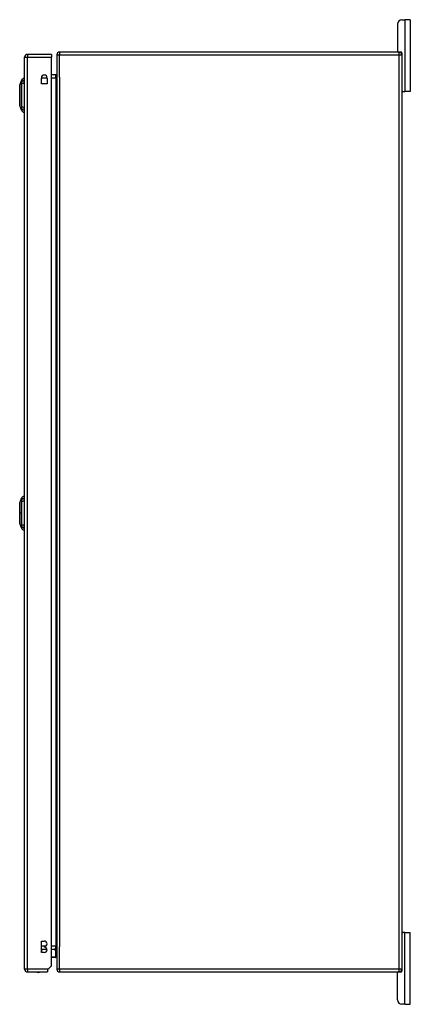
# Model space of a CAD drawing. Header units: inches. Extents: x 20 to 448, y 48 to 211.
# Tile 18 of 28: x 253 to 267, y 111 to 146. Entities that reach past the tile are written whole.
import ezdxf

# ---------------------------------------------------------------- set-up
doc = ezdxf.new("R2010")
doc.units = ezdxf.units.IN
doc.header["$MEASUREMENT"] = 0
doc.layers.add('Visible Edges(ANSI)', color=7, linetype='Continuous', lineweight=25)
doc.layers.add('Visible Tangent Edges(ANSI)', color=7, linetype='Continuous', lineweight=25)

msp = doc.modelspace()

# ---------------------------------------------------------------- linework, layer by layer
at = {"layer": 'Visible Edges(ANSI)'}
for p, q in [((266.705, 145.612), (266.811, 145.612)), ((266.999, 145.612), (266.811, 145.612)), ((266.999, 145.612), (266.999, 143.112)), ((266.549, 145.456), (266.549, 144.518)), ((253.587, 112.588), (253.587, 144.308)), ((254.521, 144.407), (253.686, 144.407)), ((254.521, 144.407), (254.521, 144.308)), ((254.521, 112.705), (254.521, 144.308)), ((254.706, 144.388), (254.706, 112.586)), ((266.607, 144.487), (254.805, 144.487)), ((266.607, 144.487), (266.675, 144.487)), ((266.706, 144.456), (266.706, 144.388)), ((266.706, 144.388), (266.706, 112.586)), ((253.571, 143.574), (253.571, 143.506)), ((254.169, 143.38), (254.169, 143.583)), ((254.372, 143.583), (254.372, 143.38)), ((254.675, 143.689), (254.521, 143.689)), ((253.416, 143.34), (253.479, 143.5)), ((253.571, 143.395), (253.571, 143.506)), ((253.571, 143.395), (253.571, 142.571)), ((253.587, 143.371), (253.571, 143.371)), ((253.587, 143.171), (253.571, 143.171)), ((254.372, 143.38), (254.169, 143.38)), ((266.737, 143.112), (266.706, 143.112)), ((266.737, 143.112), (266.811, 143.112)), ((266.999, 143.112), (266.811, 143.112)), ((253.479, 142.467), (253.416, 142.626)), ((253.587, 142.795), (253.571, 142.795)), ((253.587, 142.595), (253.571, 142.595)), ((253.571, 142.461), (253.571, 142.571)), ((253.571, 142.461), (253.571, 142.393)), ((253.416, 128.805), (253.479, 128.965)), ((253.571, 129.039), (253.571, 128.971)), ((253.571, 128.86), (253.571, 128.971)), ((253.571, 128.86), (253.571, 128.036)), ((253.587, 128.836), (253.571, 128.836)), ((253.587, 128.636), (253.571, 128.636)), ((253.587, 128.26), (253.571, 128.26)), ((253.479, 127.932), (253.416, 128.091)), ((253.587, 128.06), (253.571, 128.06)), ((253.571, 127.926), (253.571, 128.036)), ((253.571, 127.926), (253.571, 127.858)), ((266.706, 113.862), (266.737, 113.862)), ((266.811, 113.862), (266.737, 113.862)), ((266.811, 113.862), (266.999, 113.862)), ((266.999, 111.362), (266.999, 113.862)), ((254.176, 113.164), (254.176, 113.564)), ((254.176, 113.564), (254.271, 113.564)), ((254.271, 113.374), (254.271, 113.354)), ((254.176, 113.286), (254.362, 113.286)), ((254.271, 113.164), (254.176, 113.164)), ((254.521, 113.286), (254.675, 113.286)), ((254.631, 113.28), (254.67, 113.24)), ((254.676, 113.01), (254.676, 113.226)), ((254.521, 112.705), (254.404, 112.588)), ((254.656, 112.99), (254.521, 112.99)), ((253.686, 112.489), (254.387, 112.489)), ((254.404, 112.588), (254.387, 112.571)), ((254.387, 112.571), (254.387, 112.489)), ((254.805, 112.487), (266.607, 112.487)), ((266.549, 111.518), (266.549, 112.456)), ((266.675, 112.487), (266.607, 112.487)), ((266.706, 112.586), (266.706, 112.518)), ((266.811, 111.362), (266.705, 111.362)), ((266.811, 111.362), (266.999, 111.362))]:
    msp.add_line(p, q, dxfattribs=at)
at = {"layer": 'Visible Edges(ANSI)', "flags": 128}
for points in [[(253.416, 143.338), (253.416, 143.338), (253.416, 143.337), (253.416, 143.334), (253.416, 143.331), (253.416, 143.328), (253.416, 143.323), (253.416, 143.317), (253.416, 143.311), (253.416, 143.304), (253.416, 143.296), (253.416, 143.288), (253.416, 143.278), (253.416, 143.268), (253.416, 143.258), (253.416, 143.246), (253.416, 143.234), (253.416, 143.222), (253.416, 143.208), (253.416, 143.195), (253.416, 143.18), (253.416, 143.166), (253.416, 143.151), (253.416, 143.135), (253.416, 143.119), (253.416, 143.103), (253.416, 143.086), (253.416, 143.069), (253.416, 143.052), (253.416, 143.035), (253.416, 143.018), (253.416, 143), (253.416, 142.983), (253.416, 142.965), (253.416, 142.948), (253.416, 142.931), (253.416, 142.913), (253.416, 142.896), (253.416, 142.88), (253.416, 142.863), (253.416, 142.847), (253.416, 142.831), (253.416, 142.815), (253.416, 142.8), (253.416, 142.785), (253.416, 142.771), (253.416, 142.757), (253.416, 142.744), (253.416, 142.732), (253.416, 142.72), (253.416, 142.708), (253.416, 142.698), (253.416, 142.688), (253.416, 142.678), (253.416, 142.67), (253.416, 142.662), (253.416, 142.655), (253.416, 142.649), (253.416, 142.643), (253.416, 142.639), (253.416, 142.635), (253.416, 142.632), (253.416, 142.63), (253.416, 142.628), (253.416, 142.628)], [(253.416, 128.803), (253.416, 128.803), (253.416, 128.801), (253.416, 128.799), (253.416, 128.796), (253.416, 128.793), (253.416, 128.788), (253.416, 128.782), (253.416, 128.776), (253.416, 128.769), (253.416, 128.761), (253.416, 128.753), (253.416, 128.743), (253.416, 128.733), (253.416, 128.723), (253.416, 128.711), (253.416, 128.699), (253.416, 128.687), (253.416, 128.674), (253.416, 128.66), (253.416, 128.646), (253.416, 128.631), (253.416, 128.616), (253.416, 128.6), (253.416, 128.584), (253.416, 128.568), (253.416, 128.551), (253.416, 128.535), (253.416, 128.518), (253.416, 128.5), (253.416, 128.483), (253.416, 128.466), (253.416, 128.448), (253.416, 128.431), (253.416, 128.414), (253.416, 128.396), (253.416, 128.379), (253.416, 128.362), (253.416, 128.345), (253.416, 128.329), (253.416, 128.312), (253.416, 128.296), (253.416, 128.281), (253.416, 128.266), (253.416, 128.251), (253.416, 128.236), (253.416, 128.223), (253.416, 128.209), (253.416, 128.197), (253.416, 128.185), (253.416, 128.173), (253.416, 128.163), (253.416, 128.153), (253.416, 128.144), (253.416, 128.135), (253.416, 128.127), (253.416, 128.12), (253.416, 128.114), (253.416, 128.108), (253.416, 128.104), (253.416, 128.1), (253.416, 128.097), (253.416, 128.095), (253.416, 128.093), (253.416, 128.093)]]:
    msp.add_lwpolyline(points, dxfattribs=at)
at = {"layer": 'Visible Edges(ANSI)'}
for centre, radius, start, end in [((266.705, 145.456), 0.156, 90, 180), ((253.686, 144.308), 0.099, 90, 180), ((254.805, 144.388), 0.099, 90, 180), ((266.58, 144.518), 0.031, 180, 270), ((266.607, 144.388), 0.099, 0, 90), ((266.675, 144.456), 0.031, 0, 90), ((253.589, 143.457), 0.118, 98.6009, 158.7495), ((253.563, 143.515), 0.0394, 53.1301, 78.463), ((254.271, 143.583), 0.102, 0, 180), ((254.675, 143.72), 0.031, 270, 0), ((253.421, 143.338), 0.00492, 158.7495, 179.7912), ((266.737, 143.143), 0.031, 180, 270), ((253.421, 142.628), 0.00492, 180.2088, 201.2505), ((253.589, 142.509), 0.118, 201.2505, 261.3991), ((253.563, 142.452), 0.0394, 281.537, 306.8699), ((253.421, 128.803), 0.00492, 158.7495, 179.7912), ((253.589, 128.922), 0.118, 98.6009, 158.7495), ((253.421, 128.093), 0.00492, 180.2088, 201.2505), ((253.589, 127.974), 0.118, 201.2505, 261.3991), ((266.737, 113.831), 0.031, 90, 180), ((254.271, 113.469), 0.095, 270, 90), ((254.271, 113.259), 0.095, 270, 90), ((254.617, 113.266), 0.0197, 45, 90), ((254.656, 113.226), 0.0197, 0, 45), ((254.675, 113.255), 0.031, 0, 90), ((254.656, 113.01), 0.0197, 270, 0), ((253.686, 112.588), 0.099, 180, 270), ((254.064, 112.657), 0.187, 243.6372, 296.3628), ((254.805, 112.586), 0.099, 180, 270), ((266.58, 112.456), 0.031, 90, 180), ((266.607, 112.586), 0.099, 270, 0), ((266.675, 112.518), 0.031, 270, 0), ((266.705, 111.518), 0.156, 180, 270)]:
    msp.add_arc(centre, radius, start, end, dxfattribs=at)
at = {"layer": 'Visible Tangent Edges(ANSI)'}
for p, q in [((266.811, 145.612), (266.811, 143.112)), ((253.587, 144.308), (253.686, 144.308)), ((253.686, 144.407), (253.686, 144.308)), ((253.686, 144.308), (254.521, 144.308)), ((253.686, 112.588), (253.686, 144.308)), ((254.706, 144.388), (254.805, 144.388)), ((254.805, 144.487), (254.805, 144.388)), ((254.805, 144.388), (266.607, 144.388)), ((254.805, 143.613), (254.805, 144.388)), ((266.607, 144.388), (266.607, 144.487)), ((266.607, 144.388), (266.706, 144.388)), ((266.607, 112.586), (266.607, 144.388)), ((254.169, 143.59), (254.372, 143.59)), ((254.521, 143.59), (254.675, 143.59)), ((254.675, 143.59), (254.675, 143.689)), ((254.675, 143.59), (254.706, 143.59)), ((254.675, 143.59), (254.675, 113.385)), ((254.805, 143.613), (254.805, 113.361)), ((253.479, 143.5), (253.416, 143.34)), ((253.416, 128.448), (253.416, 128.448)), ((253.479, 128.448), (253.416, 128.448)), ((266.811, 111.362), (266.811, 113.862)), ((254.314, 113.385), (254.176, 113.385)), ((254.675, 113.385), (254.521, 113.385)), ((254.675, 113.385), (254.706, 113.385)), ((254.675, 113.286), (254.675, 113.385)), ((254.176, 113.266), (254.176, 113.286)), ((254.176, 113.266), (254.176, 113.164)), ((254.365, 113.266), (254.176, 113.266)), ((254.176, 113.266), (254.176, 113.266)), ((254.635, 113.266), (254.521, 113.266)), ((254.676, 113.226), (254.635, 113.266)), ((254.805, 112.586), (254.805, 113.361)), ((254.521, 113.01), (254.676, 113.01)), ((253.686, 112.588), (253.587, 112.588)), ((253.686, 112.588), (253.686, 112.489)), ((254.404, 112.588), (253.686, 112.588)), ((254.805, 112.586), (254.706, 112.586)), ((254.805, 112.586), (254.805, 112.487)), ((266.607, 112.586), (254.805, 112.586)), ((266.607, 112.487), (266.607, 112.586)), ((266.706, 112.586), (266.607, 112.586))]:
    msp.add_line(p, q, dxfattribs=at)
at = {"layer": 'Visible Tangent Edges(ANSI)', "flags": 128}
for points in [[(253.416, 143.258), (253.416, 143.264), (253.416, 143.27), (253.416, 143.276), (253.416, 143.282), (253.416, 143.288), (253.416, 143.293), (253.416, 143.298), (253.416, 143.303), (253.416, 143.307), (253.416, 143.311), (253.416, 143.315), (253.416, 143.319), (253.416, 143.322), (253.416, 143.325), (253.416, 143.328), (253.416, 143.33), (253.416, 143.333), (253.416, 143.335), (253.416, 143.336), (253.416, 143.338), (253.416, 143.339), (253.416, 143.339), (253.416, 143.34), (253.416, 143.34)], [(253.416, 143.211), (253.416, 143.213), (253.416, 143.215), (253.416, 143.217), (253.416, 143.219), (253.416, 143.221), (253.416, 143.223), (253.416, 143.225), (253.416, 143.227), (253.416, 143.229), (253.416, 143.231), (253.416, 143.233), (253.416, 143.235), (253.416, 143.237), (253.416, 143.239), (253.416, 143.241), (253.416, 143.243), (253.416, 143.245), (253.416, 143.247), (253.416, 143.249), (253.416, 143.25), (253.416, 143.252), (253.416, 143.254), (253.416, 143.256), (253.416, 143.258)], [(253.416, 142.756), (253.416, 142.772), (253.416, 142.789), (253.416, 142.806), (253.416, 142.824), (253.416, 142.843), (253.416, 142.862), (253.416, 142.882), (253.416, 142.902), (253.416, 142.922), (253.416, 142.942), (253.416, 142.962), (253.416, 142.983), (253.416, 143.004), (253.416, 143.024), (253.416, 143.045), (253.416, 143.065), (253.416, 143.085), (253.416, 143.104), (253.416, 143.123), (253.416, 143.142), (253.416, 143.16), (253.416, 143.178), (253.416, 143.195), (253.416, 143.211)], [(253.479, 143.5), (253.479, 143.5), (253.478, 143.499), (253.478, 143.498), (253.478, 143.497), (253.478, 143.496), (253.478, 143.495), (253.478, 143.493), (253.478, 143.491), (253.478, 143.489), (253.478, 143.486), (253.478, 143.483), (253.478, 143.48), (253.478, 143.477), (253.478, 143.474), (253.478, 143.47), (253.478, 143.466), (253.477, 143.461), (253.477, 143.457), (253.477, 143.452), (253.477, 143.447), (253.477, 143.442), (253.477, 143.437), (253.477, 143.431), (253.477, 143.423)], [(253.477, 143.423), (253.477, 143.422), (253.477, 143.42), (253.477, 143.419), (253.477, 143.417), (253.477, 143.415), (253.477, 143.414), (253.477, 143.412), (253.477, 143.41), (253.477, 143.408), (253.477, 143.406), (253.477, 143.404), (253.477, 143.402), (253.477, 143.4), (253.477, 143.397), (253.477, 143.395), (253.477, 143.393), (253.477, 143.39), (253.477, 143.388), (253.477, 143.385), (253.477, 143.383), (253.477, 143.38), (253.477, 143.377), (253.477, 143.374), (253.477, 143.372)], [(253.477, 143.372), (253.477, 143.338), (253.477, 143.307), (253.477, 143.276), (253.478, 143.244), (253.478, 143.212), (253.478, 143.18), (253.478, 143.147), (253.478, 143.115), (253.478, 143.082), (253.478, 143.049), (253.478, 143.016), (253.479, 142.983), (253.478, 142.95), (253.478, 142.917), (253.478, 142.884), (253.478, 142.851), (253.478, 142.819), (253.478, 142.786), (253.478, 142.754), (253.478, 142.722), (253.477, 142.69), (253.477, 142.659), (253.477, 142.628), (253.477, 142.595)], [(253.416, 142.708), (253.416, 142.71), (253.416, 142.712), (253.416, 142.714), (253.416, 142.716), (253.416, 142.718), (253.416, 142.719), (253.416, 142.721), (253.416, 142.723), (253.416, 142.725), (253.416, 142.727), (253.416, 142.729), (253.416, 142.731), (253.416, 142.733), (253.416, 142.735), (253.416, 142.737), (253.416, 142.739), (253.416, 142.741), (253.416, 142.743), (253.416, 142.745), (253.416, 142.747), (253.416, 142.749), (253.416, 142.751), (253.416, 142.753), (253.416, 142.756)], [(253.416, 142.626), (253.416, 142.626), (253.416, 142.627), (253.416, 142.628), (253.416, 142.629), (253.416, 142.63), (253.416, 142.632), (253.416, 142.634), (253.416, 142.636), (253.416, 142.638), (253.416, 142.641), (253.416, 142.644), (253.416, 142.648), (253.416, 142.651), (253.416, 142.655), (253.416, 142.659), (253.416, 142.664), (253.416, 142.668), (253.416, 142.673), (253.416, 142.679), (253.416, 142.684), (253.416, 142.69), (253.416, 142.696), (253.416, 142.702), (253.416, 142.708)], [(253.477, 142.595), (253.477, 142.592), (253.477, 142.589), (253.477, 142.586), (253.477, 142.584), (253.477, 142.581), (253.477, 142.579), (253.477, 142.576), (253.477, 142.574), (253.477, 142.571), (253.477, 142.569), (253.477, 142.567), (253.477, 142.564), (253.477, 142.562), (253.477, 142.56), (253.477, 142.558), (253.477, 142.556), (253.477, 142.554), (253.477, 142.552), (253.477, 142.551), (253.477, 142.549), (253.477, 142.547), (253.477, 142.546), (253.477, 142.545), (253.477, 142.543)], [(253.477, 142.543), (253.477, 142.535), (253.477, 142.529), (253.477, 142.524), (253.477, 142.519), (253.477, 142.514), (253.477, 142.509), (253.477, 142.505), (253.478, 142.501), (253.478, 142.496), (253.478, 142.493), (253.478, 142.489), (253.478, 142.486), (253.478, 142.483), (253.478, 142.48), (253.478, 142.477), (253.478, 142.475), (253.478, 142.473), (253.478, 142.471), (253.478, 142.47), (253.478, 142.469), (253.478, 142.468), (253.478, 142.467), (253.479, 142.467), (253.479, 142.467)], [(253.416, 128.723), (253.416, 128.729), (253.416, 128.735), (253.416, 128.741), (253.416, 128.747), (253.416, 128.753), (253.416, 128.758), (253.416, 128.763), (253.416, 128.767), (253.416, 128.772), (253.416, 128.776), (253.416, 128.78), (253.416, 128.784), (253.416, 128.787), (253.416, 128.79), (253.416, 128.793), (253.416, 128.795), (253.416, 128.798), (253.416, 128.8), (253.416, 128.801), (253.416, 128.803), (253.416, 128.804), (253.416, 128.804), (253.416, 128.805), (253.416, 128.805)], [(253.479, 128.965), (253.479, 128.965), (253.478, 128.964), (253.478, 128.963), (253.478, 128.963), (253.478, 128.961), (253.478, 128.96), (253.478, 128.958), (253.478, 128.956), (253.478, 128.954), (253.478, 128.951), (253.478, 128.948), (253.478, 128.945), (253.478, 128.942), (253.478, 128.939), (253.478, 128.935), (253.478, 128.931), (253.477, 128.926), (253.477, 128.922), (253.477, 128.917), (253.477, 128.912), (253.477, 128.907), (253.477, 128.902), (253.477, 128.896), (253.477, 128.888)], [(253.477, 128.888), (253.477, 128.887), (253.477, 128.887), (253.477, 128.886), (253.477, 128.885), (253.477, 128.885), (253.477, 128.884), (253.477, 128.883), (253.477, 128.882), (253.477, 128.881), (253.477, 128.88), (253.477, 128.88), (253.477, 128.879), (253.477, 128.878), (253.477, 128.877), (253.477, 128.876), (253.477, 128.875), (253.477, 128.874), (253.477, 128.873), (253.477, 128.872), (253.477, 128.871), (253.477, 128.87), (253.477, 128.869), (253.477, 128.868), (253.477, 128.867)], [(253.477, 128.867), (253.477, 128.866), (253.477, 128.865), (253.477, 128.864), (253.477, 128.862), (253.477, 128.861), (253.477, 128.86), (253.477, 128.859), (253.477, 128.858), (253.477, 128.856), (253.477, 128.855), (253.477, 128.854), (253.477, 128.853), (253.477, 128.851), (253.477, 128.85), (253.477, 128.849), (253.477, 128.848), (253.477, 128.846), (253.477, 128.845), (253.477, 128.844), (253.477, 128.842), (253.477, 128.841), (253.477, 128.839), (253.477, 128.838), (253.477, 128.837)], [(253.477, 128.837), (253.477, 128.819), (253.477, 128.803), (253.477, 128.788), (253.477, 128.772), (253.477, 128.756), (253.477, 128.741), (253.477, 128.725), (253.478, 128.709), (253.478, 128.693), (253.478, 128.677), (253.478, 128.661), (253.478, 128.645), (253.478, 128.629), (253.478, 128.612), (253.478, 128.596), (253.478, 128.58), (253.478, 128.563), (253.478, 128.547), (253.478, 128.531), (253.478, 128.514), (253.478, 128.498), (253.478, 128.481), (253.479, 128.465), (253.479, 128.448)], [(253.416, 128.676), (253.416, 128.678), (253.416, 128.68), (253.416, 128.682), (253.416, 128.684), (253.416, 128.686), (253.416, 128.688), (253.416, 128.69), (253.416, 128.692), (253.416, 128.694), (253.416, 128.696), (253.416, 128.698), (253.416, 128.7), (253.416, 128.702), (253.416, 128.704), (253.416, 128.706), (253.416, 128.708), (253.416, 128.71), (253.416, 128.712), (253.416, 128.714), (253.416, 128.715), (253.416, 128.717), (253.416, 128.719), (253.416, 128.721), (253.416, 128.723)], [(253.416, 128.448), (253.416, 128.458), (253.416, 128.469), (253.416, 128.479), (253.416, 128.489), (253.416, 128.499), (253.416, 128.51), (253.416, 128.52), (253.416, 128.53), (253.416, 128.54), (253.416, 128.55), (253.416, 128.559), (253.416, 128.569), (253.416, 128.579), (253.416, 128.588), (253.416, 128.598), (253.416, 128.607), (253.416, 128.616), (253.416, 128.625), (253.416, 128.634), (253.416, 128.643), (253.416, 128.651), (253.416, 128.66), (253.416, 128.668), (253.416, 128.676)], [(253.416, 128.221), (253.416, 128.229), (253.416, 128.237), (253.416, 128.245), (253.416, 128.254), (253.416, 128.262), (253.416, 128.271), (253.416, 128.28), (253.416, 128.289), (253.416, 128.299), (253.416, 128.308), (253.416, 128.318), (253.416, 128.327), (253.416, 128.337), (253.416, 128.347), (253.416, 128.357), (253.416, 128.367), (253.416, 128.377), (253.416, 128.387), (253.416, 128.397), (253.416, 128.407), (253.416, 128.417), (253.416, 128.428), (253.416, 128.438), (253.416, 128.448)], [(253.479, 128.448), (253.479, 128.432), (253.478, 128.415), (253.478, 128.399), (253.478, 128.382), (253.478, 128.366), (253.478, 128.349), (253.478, 128.333), (253.478, 128.316), (253.478, 128.3), (253.478, 128.284), (253.478, 128.268), (253.478, 128.251), (253.478, 128.235), (253.478, 128.219), (253.478, 128.203), (253.478, 128.187), (253.477, 128.171), (253.477, 128.156), (253.477, 128.14), (253.477, 128.124), (253.477, 128.109), (253.477, 128.093), (253.477, 128.078), (253.477, 128.06)], [(253.416, 128.173), (253.416, 128.175), (253.416, 128.177), (253.416, 128.179), (253.416, 128.181), (253.416, 128.183), (253.416, 128.184), (253.416, 128.186), (253.416, 128.188), (253.416, 128.19), (253.416, 128.192), (253.416, 128.194), (253.416, 128.196), (253.416, 128.198), (253.416, 128.2), (253.416, 128.202), (253.416, 128.204), (253.416, 128.206), (253.416, 128.208), (253.416, 128.21), (253.416, 128.212), (253.416, 128.214), (253.416, 128.216), (253.416, 128.218), (253.416, 128.221)], [(253.416, 128.091), (253.416, 128.091), (253.416, 128.092), (253.416, 128.093), (253.416, 128.094), (253.416, 128.095), (253.416, 128.097), (253.416, 128.099), (253.416, 128.101), (253.416, 128.103), (253.416, 128.106), (253.416, 128.109), (253.416, 128.113), (253.416, 128.116), (253.416, 128.12), (253.416, 128.124), (253.416, 128.129), (253.416, 128.133), (253.416, 128.138), (253.416, 128.144), (253.416, 128.149), (253.416, 128.155), (253.416, 128.161), (253.416, 128.167), (253.416, 128.173)], [(253.477, 128.06), (253.477, 128.057), (253.477, 128.054), (253.477, 128.051), (253.477, 128.049), (253.477, 128.046), (253.477, 128.044), (253.477, 128.041), (253.477, 128.039), (253.477, 128.036), (253.477, 128.034), (253.477, 128.032), (253.477, 128.029), (253.477, 128.027), (253.477, 128.025), (253.477, 128.023), (253.477, 128.021), (253.477, 128.019), (253.477, 128.017), (253.477, 128.016), (253.477, 128.014), (253.477, 128.012), (253.477, 128.011), (253.477, 128.01), (253.477, 128.008)], [(253.477, 128.008), (253.477, 128), (253.477, 127.994), (253.477, 127.989), (253.477, 127.984), (253.477, 127.979), (253.477, 127.974), (253.477, 127.97), (253.478, 127.965), (253.478, 127.961), (253.478, 127.958), (253.478, 127.954), (253.478, 127.951), (253.478, 127.948), (253.478, 127.945), (253.478, 127.942), (253.478, 127.94), (253.478, 127.938), (253.478, 127.936), (253.478, 127.935), (253.478, 127.934), (253.478, 127.933), (253.478, 127.932), (253.479, 127.932), (253.479, 127.932)]]:
    msp.add_lwpolyline(points, dxfattribs=at)
at = {"layer": 'Visible Tangent Edges(ANSI)'}
msp.add_arc((253.421, 143.338), 0.00492, 158.7495, 179.7912, dxfattribs=at)
for centre, major_axis, ratio, start_param, end_param in [((253.591, 143.395), (-0.117, -0.016), 0.948273, 4.754759, 5.892029), ((253.591, 143.357), (-0.118, 0.005), 0.314585, 4.896593, 6.033863), ((253.591, 142.609), (-0.118, -0.005), 0.314585, 0.249322, 1.386592), ((253.591, 142.571), (-0.117, 0.016), 0.948273, 0.391156, 1.528426), ((253.591, 128.86), (-0.117, -0.016), 0.948273, 4.754759, 5.892029), ((253.591, 128.822), (-0.118, 0.005), 0.314585, 4.896593, 6.033863), ((253.591, 128.074), (-0.118, -0.005), 0.314585, 0.249322, 1.386592), ((253.591, 128.036), (-0.117, 0.016), 0.948273, 0.391156, 1.528426), ((254.617, 113.266), (0, 0.0197), 0.91745, 4.712389, 6.283185), ((254.617, 113.266), (0.0139, 0.0139), 0.852462, 5.41831, 6.283185)]:
    msp.add_ellipse(centre, major_axis=major_axis, ratio=ratio, start_param=start_param, end_param=end_param, dxfattribs=at)

doc.saveas('drawing.dxf')
